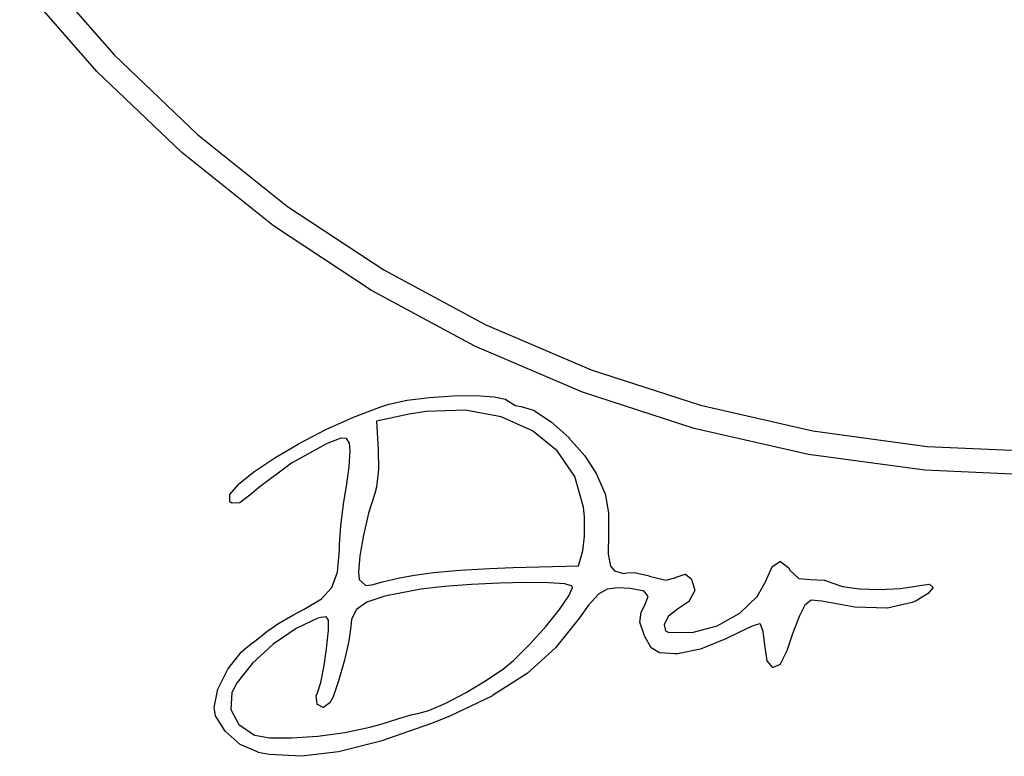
# Model space of a CAD drawing. Extents: x 3.09 to 8.99, y -6.18 to -2.41.
# Tile 27 of 119: x 6.34 to 6.94, y -6.15 to -5.7. Entities that reach past the tile are written whole.
import ezdxf

# ---------------------------------------------------------------- set-up
doc = ezdxf.new("R2010")
doc.units = 0
doc.header["$MEASUREMENT"] = 0
doc.layers.add('BLACK', color=7, linetype='CONTINUOUS')

msp = doc.modelspace()

# ---------------------------------------------------------------- linework, layer by layer
at = {"layer": 'BLACK', "linetype": 'CONTINUOUS'}
for p, q in [((6.34969, -5.67171), (6.39578, -5.72445)), ((6.38525, -5.73452), (6.3383, -5.68079)), ((6.39578, -5.72445), (6.4464, -5.77286)), ((6.43682, -5.78383), (6.38525, -5.73452)), ((6.4464, -5.77286), (6.50117, -5.81653)), ((6.4926, -5.82832), (6.43682, -5.78383)), ((6.50117, -5.81653), (6.55962, -5.85512)), ((6.55215, -5.86762), (6.4926, -5.82832)), ((6.55962, -5.85512), (6.6213, -5.88831)), ((6.61498, -5.90143), (6.55215, -5.86762)), ((6.6213, -5.88831), (6.68571, -5.91584)), ((6.68059, -5.92948), (6.61498, -5.90143)), ((6.68571, -5.91584), (6.75233, -5.93748)), ((6.5739, -5.93436), (6.58747, -5.93267)), ((6.58747, -5.93267), (6.58747, -5.93267)), ((6.58747, -5.93267), (6.58748, -5.93267)), ((6.58748, -5.93267), (6.60192, -5.93173)), ((6.58748, -5.93267), (6.58748, -5.93267)), ((6.60192, -5.93173), (6.60192, -5.93173)), ((6.60192, -5.93173), (6.60192, -5.93173)), ((6.60192, -5.93173), (6.60193, -5.93173)), ((6.60193, -5.93173), (6.61555, -5.93157)), ((6.61555, -5.93157), (6.61555, -5.93157)), ((6.61555, -5.93157), (6.61556, -5.93157)), ((6.61556, -5.93157), (6.61556, -5.93157)), ((6.61556, -5.93157), (6.6267, -5.93225)), ((6.6267, -5.93225), (6.6267, -5.93225)), ((6.6267, -5.93225), (6.62671, -5.93225)), ((6.62671, -5.93225), (6.62673, -5.93225)), ((6.62673, -5.93225), (6.6337, -5.9338)), ((6.74845, -5.95153), (6.68059, -5.92948)), ((6.54119, -5.9446), (6.55724, -5.93851)), ((6.55724, -5.93851), (6.55724, -5.9385)), ((6.55724, -5.9385), (6.55725, -5.9385)), ((6.55725, -5.9385), (6.56282, -5.93675)), ((6.55725, -5.9385), (6.55725, -5.9385)), ((6.56282, -5.93675), (6.56283, -5.93675)), ((6.56283, -5.93675), (6.56283, -5.93674)), ((6.56283, -5.93674), (6.56284, -5.93674)), ((6.56284, -5.93674), (6.57388, -5.93436)), ((6.57388, -5.93436), (6.57388, -5.93436)), ((6.57388, -5.93436), (6.57389, -5.93436)), ((6.57389, -5.93436), (6.5739, -5.93436)), ((6.6337, -5.9338), (6.6337, -5.9338)), ((6.6337, -5.9338), (6.63371, -5.9338)), ((6.63371, -5.9338), (6.63371, -5.9338)), ((6.63371, -5.9338), (6.63372, -5.93381)), ((6.63372, -5.93381), (6.63374, -5.93381)), ((6.63374, -5.93381), (6.63374, -5.93381)), ((6.63374, -5.93381), (6.63374, -5.93381)), ((6.63374, -5.93381), (6.63376, -5.93382)), ((6.63376, -5.93382), (6.63377, -5.93383)), ((6.63377, -5.93383), (6.63377, -5.93383)), ((6.63377, -5.93383), (6.63378, -5.93383)), ((6.63378, -5.93383), (6.63511, -5.93484)), ((6.63511, -5.93484), (6.6398, -5.93768)), ((6.6398, -5.93768), (6.64308, -5.93814)), ((6.64308, -5.93814), (6.64308, -5.93814)), ((6.64308, -5.93814), (6.6431, -5.93814)), ((6.6431, -5.93814), (6.64311, -5.93815)), ((6.64311, -5.93815), (6.65125, -5.94071)), ((6.75233, -5.93748), (6.82062, -5.95307)), ((6.52454, -5.95217), (6.54118, -5.9446)), ((6.54118, -5.9446), (6.54118, -5.9446)), ((6.54118, -5.9446), (6.54118, -5.9446)), ((6.54118, -5.9446), (6.54119, -5.9446)), ((6.57504, -5.94292), (6.55521, -5.94712)), ((6.5854, -5.94116), (6.57504, -5.94292)), ((6.60933, -5.9405), (6.5854, -5.94116)), ((6.63114, -5.94456), (6.60933, -5.9405)), ((6.65003, -5.95291), (6.63114, -5.94456)), ((6.65125, -5.94071), (6.65125, -5.94071)), ((6.65125, -5.94071), (6.65126, -5.94072)), ((6.65126, -5.94072), (6.65126, -5.94072)), ((6.65126, -5.94072), (6.65127, -5.94072)), ((6.65127, -5.94072), (6.65128, -5.94073)), ((6.65128, -5.94073), (6.65129, -5.94073)), ((6.65129, -5.94073), (6.6513, -5.94074)), ((6.6513, -5.94074), (6.6615, -5.94751)), ((6.55521, -5.94712), (6.55635, -5.9645)), ((6.6615, -5.94751), (6.6615, -5.94751)), ((6.6615, -5.94751), (6.66151, -5.94752)), ((6.66151, -5.94752), (6.66152, -5.94753)), ((6.66152, -5.94753), (6.67224, -5.95712)), ((6.50827, -5.96063), (6.52453, -5.95217)), ((6.52453, -5.95217), (6.52454, -5.95217)), ((6.52454, -5.95217), (6.52454, -5.95217)), ((6.52454, -5.95217), (6.52454, -5.95217)), ((6.66519, -5.96511), (6.65003, -5.95291)), ((6.81801, -5.9674), (6.74845, -5.95153)), ((6.82062, -5.95307), (6.89003, -5.96247)), ((6.49334, -5.96939), (6.50827, -5.96063)), ((6.52435, -5.96111), (6.50363, -5.97261)), ((6.50827, -5.96063), (6.50827, -5.96063)), ((6.50827, -5.96063), (6.50827, -5.96063)), ((6.50827, -5.96063), (6.50827, -5.96063)), ((6.52632, -5.96023), (6.52435, -5.96111)), ((6.53349, -5.95745), (6.52632, -5.96023)), ((6.53695, -5.95761), (6.53349, -5.95745)), ((6.53879, -5.96055), (6.53695, -5.95761)), ((6.53928, -5.96523), (6.53879, -5.96055)), ((6.67224, -5.95712), (6.67224, -5.95712)), ((6.67224, -5.95712), (6.67225, -5.95713)), ((6.67225, -5.95713), (6.67226, -5.95714)), ((6.67226, -5.95714), (6.68193, -5.96817)), ((6.89003, -5.96247), (6.96, -5.96561)), ((6.53869, -5.97483), (6.53928, -5.96523)), ((6.55635, -5.9645), (6.55635, -5.9645)), ((6.55635, -5.9645), (6.55635, -5.96451)), ((6.55635, -5.96451), (6.55635, -5.96451)), ((6.55635, -5.96451), (6.5564, -5.97651)), ((6.67583, -5.98074), (6.66519, -5.96511)), ((6.68193, -5.96817), (6.68193, -5.96817)), ((6.68193, -5.96817), (6.68194, -5.96818)), ((6.68194, -5.96818), (6.68195, -5.96819)), ((6.68195, -5.96819), (6.68881, -5.97885)), ((6.88872, -5.97698), (6.81801, -5.9674)), ((6.4807, -5.97787), (6.49333, -5.9694)), ((6.50363, -5.97261), (6.48354, -5.98755)), ((6.49333, -5.9694), (6.49334, -5.96939)), ((6.49333, -5.9694), (6.49333, -5.9694)), ((6.49334, -5.96939), (6.49334, -5.96939)), ((6.4713, -5.98549), (6.48068, -5.97789)), ((6.48068, -5.97789), (6.48069, -5.97788)), ((6.48069, -5.97788), (6.4807, -5.97787)), ((6.48069, -5.97788), (6.48069, -5.97788)), ((6.53698, -5.98658), (6.53869, -5.97483)), ((6.5564, -5.97653), (6.55521, -5.98719)), ((6.5564, -5.97651), (6.5564, -5.97651)), ((6.5564, -5.97651), (6.5564, -5.97652)), ((6.5564, -5.97652), (6.5564, -5.97653)), ((6.68881, -5.97885), (6.68882, -5.97885)), ((6.68882, -5.97885), (6.68882, -5.97887)), ((6.68882, -5.97887), (6.68883, -5.97888)), ((6.68883, -5.97888), (6.69418, -5.9913)), ((6.96, -5.98018), (6.88872, -5.97698)), ((6.46611, -5.99168), (6.47128, -5.98552)), ((6.47128, -5.98552), (6.47129, -5.98551)), ((6.47128, -5.98552), (6.47128, -5.98552)), ((6.47129, -5.98551), (6.4713, -5.98549)), ((6.53541, -5.99616), (6.53698, -5.98658)), ((6.68115, -5.99938), (6.67583, -5.98074)), ((6.46606, -5.99176), (6.46607, -5.99175)), ((6.46606, -5.99177), (6.46606, -5.99176)), ((6.46606, -5.99178), (6.46606, -5.99177)), ((6.46606, -5.99179), (6.46606, -5.99178)), ((6.46606, -5.9918), (6.46606, -5.99179)), ((6.46606, -5.99592), (6.46606, -5.9918)), ((6.46607, -5.99174), (6.46608, -5.99173)), ((6.46607, -5.99175), (6.46607, -5.99174)), ((6.46607, -5.99174), (6.46607, -5.99174)), ((6.46608, -5.99171), (6.46609, -5.9917)), ((6.46608, -5.99172), (6.46608, -5.99171)), ((6.46608, -5.99173), (6.46608, -5.99172)), ((6.46609, -5.9917), (6.46609, -5.99169)), ((6.46609, -5.99169), (6.4661, -5.99169)), ((6.4661, -5.99169), (6.46611, -5.99168)), ((6.47926, -5.99134), (6.47215, -5.99669)), ((6.47927, -5.99133), (6.47926, -5.99134)), ((6.47928, -5.99133), (6.47927, -5.99133)), ((6.47927, -5.99133), (6.47927, -5.99133)), ((6.48354, -5.98755), (6.47928, -5.99133)), ((6.5542, -5.99109), (6.55046, -6.00308)), ((6.55521, -5.98722), (6.5542, -5.99108)), ((6.5542, -5.99108), (6.5542, -5.99109)), ((6.5542, -5.99109), (6.5542, -5.99109)), ((6.5542, -5.99109), (6.5542, -5.99109)), ((6.55521, -5.98719), (6.55521, -5.9872)), ((6.55521, -5.9872), (6.55521, -5.98721)), ((6.55521, -5.98721), (6.55521, -5.98722)), ((6.69418, -5.9913), (6.69418, -5.9913)), ((6.69418, -5.9913), (6.69418, -5.9913)), ((6.69418, -5.9913), (6.69418, -5.9913)), ((6.69418, -5.9913), (6.69419, -5.99132)), ((6.69419, -5.99132), (6.69419, -5.99134)), ((6.69419, -5.99134), (6.69419, -5.99134)), ((6.69419, -5.99134), (6.69419, -5.99134)), ((6.69419, -5.99134), (6.69638, -6.00279)), ((6.46606, -5.99594), (6.46606, -5.99592)), ((6.46606, -5.99595), (6.46606, -5.99594)), ((6.46606, -5.99596), (6.46606, -5.99595)), ((6.46606, -5.99595), (6.46606, -5.99595)), ((6.46607, -5.99597), (6.46606, -5.99596)), ((6.46607, -5.99598), (6.46607, -5.99597)), ((6.46607, -5.99599), (6.46607, -5.99598)), ((6.46607, -5.996), (6.46607, -5.99599)), ((6.46608, -5.99601), (6.46607, -5.996)), ((6.46608, -5.99602), (6.46608, -5.99601)), ((6.46609, -5.99603), (6.46608, -5.99602)), ((6.4661, -5.99604), (6.46609, -5.99603)), ((6.46609, -5.99603), (6.46609, -5.99603)), ((6.46611, -5.99605), (6.4661, -5.99604)), ((6.46611, -5.99606), (6.46611, -5.99605)), ((6.46612, -5.99606), (6.46611, -5.99606)), ((6.46613, -5.99607), (6.46612, -5.99606)), ((6.46613, -5.99608), (6.46613, -5.99607)), ((6.46614, -5.99608), (6.46613, -5.99608)), ((6.46726, -5.99695), (6.46614, -5.99608)), ((6.46727, -5.99695), (6.46726, -5.99695)), ((6.46728, -5.99696), (6.46727, -5.99695)), ((6.46729, -5.99696), (6.46728, -5.99696)), ((6.4673, -5.99697), (6.46729, -5.99696)), ((6.46731, -5.99697), (6.4673, -5.99697)), ((6.46732, -5.99698), (6.46731, -5.99697)), ((6.46733, -5.99698), (6.46732, -5.99698)), ((6.46732, -5.99698), (6.46732, -5.99698)), ((6.46734, -5.99698), (6.46733, -5.99698)), ((6.46735, -5.99699), (6.46734, -5.99698)), ((6.46736, -5.99699), (6.46735, -5.99699)), ((6.46737, -5.99699), (6.46736, -5.99699)), ((6.46738, -5.99699), (6.46737, -5.99699)), ((6.46739, -5.99699), (6.46738, -5.99699)), ((6.47205, -5.99672), (6.46739, -5.99699)), ((6.46739, -5.99699), (6.46739, -5.99699)), ((6.47206, -5.99672), (6.47205, -5.99672)), ((6.47208, -5.99672), (6.47206, -5.99672)), ((6.4721, -5.99671), (6.47208, -5.99672)), ((6.47208, -5.99672), (6.47208, -5.99672)), ((6.47208, -5.99672), (6.47208, -5.99672)), ((6.47212, -5.99671), (6.4721, -5.99671)), ((6.47213, -5.9967), (6.47212, -5.99671)), ((6.47212, -5.99671), (6.47212, -5.99671)), ((6.47212, -5.99671), (6.47212, -5.99671)), ((6.47215, -5.99669), (6.47213, -5.9967)), ((6.47215, -5.99669), (6.47215, -5.99669)), ((6.53363, -6.01046), (6.53541, -5.99617)), ((6.53541, -5.99617), (6.53541, -5.99616)), ((6.53541, -5.99616), (6.53541, -5.99616)), ((6.53541, -5.99616), (6.53541, -5.99616)), ((6.55046, -6.00308), (6.54732, -6.0164)), ((6.68167, -6.00533), (6.68115, -5.99938)), ((6.69639, -6.00283), (6.69631, -6.01557)), ((6.69638, -6.00279), (6.69638, -6.00279)), ((6.69638, -6.00279), (6.69638, -6.00279)), ((6.69638, -6.00279), (6.69638, -6.00279)), ((6.69638, -6.00279), (6.69639, -6.00281)), ((6.69639, -6.00281), (6.69639, -6.00283)), ((6.5328, -6.02204), (6.53363, -6.01047)), ((6.53363, -6.01047), (6.53363, -6.01046)), ((6.53363, -6.01047), (6.53363, -6.01047)), ((6.53363, -6.01047), (6.53363, -6.01047)), ((6.68175, -6.01712), (6.68167, -6.00533)), ((6.54732, -6.0164), (6.54513, -6.02903)), ((6.69631, -6.01557), (6.69615, -6.02801)), ((6.69631, -6.01557), (6.69631, -6.01557)), ((6.53272, -6.02513), (6.5328, -6.02205)), ((6.5328, -6.02205), (6.5328, -6.02204)), ((6.5328, -6.02204), (6.5328, -6.02204)), ((6.5328, -6.02204), (6.5328, -6.02204)), ((6.68064, -6.02588), (6.68175, -6.01712)), ((6.53147, -6.03885), (6.53272, -6.02513)), ((6.6781, -6.03498), (6.68064, -6.02588)), ((6.69615, -6.02801), (6.69756, -6.03519)), ((6.54513, -6.02903), (6.54428, -6.03891)), ((6.79594, -6.03554), (6.80057, -6.03244)), ((6.80057, -6.03244), (6.80057, -6.03244)), ((6.80057, -6.03244), (6.80058, -6.03244)), ((6.80058, -6.03244), (6.80059, -6.03243)), ((6.80058, -6.03244), (6.80058, -6.03244)), ((6.80059, -6.03243), (6.80061, -6.03242)), ((6.80061, -6.03242), (6.80061, -6.03242)), ((6.80061, -6.03242), (6.80062, -6.03242)), ((6.80062, -6.03242), (6.80063, -6.03242)), ((6.80063, -6.03242), (6.80065, -6.03241)), ((6.80065, -6.03241), (6.80065, -6.03241)), ((6.80065, -6.03241), (6.80065, -6.03241)), ((6.80065, -6.03241), (6.80067, -6.03241)), ((6.80067, -6.03241), (6.80068, -6.03241)), ((6.80068, -6.03241), (6.80069, -6.03241)), ((6.80069, -6.03241), (6.80069, -6.03241)), ((6.80069, -6.03241), (6.80071, -6.03241)), ((6.80071, -6.03241), (6.80072, -6.03241)), ((6.80072, -6.03241), (6.80073, -6.03241)), ((6.80073, -6.03241), (6.80073, -6.03242)), ((6.80073, -6.03242), (6.80074, -6.03242)), ((6.80074, -6.03242), (6.80076, -6.03242)), ((6.80076, -6.03242), (6.80076, -6.03243)), ((6.80076, -6.03243), (6.80077, -6.03243)), ((6.80077, -6.03243), (6.80078, -6.03244)), ((6.80078, -6.03244), (6.80079, -6.03244)), ((6.80079, -6.03244), (6.80079, -6.03245)), ((6.80079, -6.03245), (6.8008, -6.03245)), ((6.8008, -6.03245), (6.80543, -6.03586)), ((6.52818, -6.04818), (6.53147, -6.03885)), ((6.54428, -6.03891), (6.54475, -6.04331)), ((6.57831, -6.04072), (6.58996, -6.03919)), ((6.58996, -6.03919), (6.58996, -6.03919)), ((6.58996, -6.03919), (6.58996, -6.03919)), ((6.58996, -6.03919), (6.58997, -6.03919)), ((6.58997, -6.03919), (6.60597, -6.03778)), ((6.60597, -6.03778), (6.60598, -6.03778)), ((6.60598, -6.03778), (6.62404, -6.03666)), ((6.60598, -6.03778), (6.60598, -6.03778)), ((6.60598, -6.03778), (6.60598, -6.03778)), ((6.62404, -6.03666), (6.63828, -6.0361)), ((6.62404, -6.03666), (6.62404, -6.03666)), ((6.62404, -6.03666), (6.62404, -6.03666)), ((6.62404, -6.03666), (6.62404, -6.03666)), ((6.63828, -6.0361), (6.63829, -6.0361)), ((6.63829, -6.0361), (6.6781, -6.03498)), ((6.63829, -6.0361), (6.63829, -6.0361)), ((6.69756, -6.03519), (6.69996, -6.03806)), ((6.69996, -6.03806), (6.70544, -6.03978)), ((6.70544, -6.03978), (6.70736, -6.03935)), ((6.70736, -6.03935), (6.70737, -6.03935)), ((6.70737, -6.03935), (6.70738, -6.03935)), ((6.70738, -6.03935), (6.7074, -6.03935)), ((6.7074, -6.03935), (6.71208, -6.0392)), ((6.71208, -6.0392), (6.71209, -6.0392)), ((6.71209, -6.0392), (6.71209, -6.0392)), ((6.71209, -6.0392), (6.71209, -6.0392)), ((6.71209, -6.0392), (6.71211, -6.0392)), ((6.71211, -6.0392), (6.71212, -6.0392)), ((6.71212, -6.0392), (6.71213, -6.0392)), ((6.71213, -6.0392), (6.71213, -6.0392)), ((6.71213, -6.0392), (6.72018, -6.041)), ((6.73796, -6.04174), (6.74291, -6.04005)), ((6.74291, -6.04005), (6.74293, -6.04004)), ((6.74291, -6.04005), (6.74291, -6.04005)), ((6.74291, -6.04005), (6.74291, -6.04005)), ((6.74291, -6.04005), (6.74291, -6.04005)), ((6.74293, -6.04004), (6.74295, -6.04004)), ((6.74295, -6.04004), (6.74295, -6.04004)), ((6.74295, -6.04004), (6.74295, -6.04004)), ((6.74295, -6.04004), (6.74297, -6.04004)), ((6.74297, -6.04004), (6.74298, -6.04004)), ((6.74298, -6.04004), (6.74299, -6.04004)), ((6.74299, -6.04004), (6.74299, -6.04004)), ((6.74299, -6.04004), (6.743, -6.04004)), ((6.743, -6.04004), (6.74302, -6.04004)), ((6.74302, -6.04004), (6.74302, -6.04004)), ((6.74302, -6.04004), (6.74302, -6.04004)), ((6.74302, -6.04004), (6.74304, -6.04005)), ((6.74304, -6.04005), (6.74306, -6.04006)), ((6.74306, -6.04006), (6.74306, -6.04006)), ((6.74306, -6.04006), (6.74306, -6.04006)), ((6.74306, -6.04006), (6.74308, -6.04007)), ((6.74308, -6.04007), (6.74309, -6.04008)), ((6.74309, -6.04008), (6.74309, -6.04008)), ((6.74309, -6.04008), (6.74309, -6.04008)), ((6.74309, -6.04008), (6.7464, -6.04272)), ((6.79148, -6.04511), (6.79587, -6.03562)), ((6.79587, -6.03562), (6.79588, -6.03561)), ((6.79587, -6.03562), (6.79587, -6.03562)), ((6.79588, -6.03561), (6.79589, -6.0356)), ((6.79589, -6.03559), (6.7959, -6.03558)), ((6.79589, -6.0356), (6.79589, -6.03559)), ((6.79589, -6.03559), (6.79589, -6.03559)), ((6.7959, -6.03558), (6.79591, -6.03557)), ((6.79591, -6.03557), (6.79591, -6.03556)), ((6.79591, -6.03556), (6.79592, -6.03556)), ((6.79592, -6.03556), (6.79593, -6.03555)), ((6.79593, -6.03555), (6.79594, -6.03554)), ((6.80543, -6.03586), (6.80543, -6.03586)), ((6.80543, -6.03586), (6.80543, -6.03586)), ((6.80543, -6.03586), (6.80543, -6.03586)), ((6.80543, -6.03586), (6.80543, -6.03586)), ((6.80543, -6.03586), (6.80544, -6.03588)), ((6.80544, -6.03588), (6.80546, -6.03589)), ((6.80546, -6.03589), (6.80546, -6.03589)), ((6.80546, -6.03589), (6.80546, -6.03589)), ((6.80546, -6.03589), (6.80547, -6.03591)), ((6.80547, -6.03591), (6.80548, -6.03592)), ((6.80548, -6.03592), (6.80659, -6.03778)), ((6.80659, -6.03778), (6.81212, -6.04282)), ((6.54475, -6.04331), (6.54868, -6.04711)), ((6.55249, -6.04652), (6.5588, -6.04472)), ((6.5588, -6.04472), (6.5588, -6.04472)), ((6.5588, -6.04472), (6.55881, -6.04472)), ((6.55881, -6.04472), (6.56917, -6.04244)), ((6.55881, -6.04472), (6.55881, -6.04472)), ((6.56917, -6.04244), (6.56917, -6.04244)), ((6.56917, -6.04244), (6.56917, -6.04244)), ((6.56917, -6.04244), (6.56918, -6.04244)), ((6.56918, -6.04244), (6.5783, -6.04072)), ((6.5783, -6.04072), (6.5783, -6.04072)), ((6.5783, -6.04072), (6.5783, -6.04072)), ((6.5783, -6.04072), (6.57831, -6.04072)), ((6.61306, -6.04637), (6.59663, -6.04765)), ((6.63002, -6.04553), (6.61306, -6.04637)), ((6.64606, -6.04517), (6.63002, -6.04553)), ((6.65975, -6.04533), (6.64606, -6.04517)), ((6.66966, -6.04606), (6.65975, -6.04533)), ((6.67425, -6.04735), (6.66966, -6.04606)), ((6.72018, -6.041), (6.72018, -6.041)), ((6.72018, -6.041), (6.72019, -6.041)), ((6.72019, -6.041), (6.72019, -6.041)), ((6.72019, -6.041), (6.72191, -6.04154)), ((6.72191, -6.04154), (6.73146, -6.04368)), ((6.73146, -6.04368), (6.73733, -6.0422)), ((6.73733, -6.0422), (6.7379, -6.04177)), ((6.7379, -6.04177), (6.73791, -6.04176)), ((6.7379, -6.04177), (6.7379, -6.04177)), ((6.73791, -6.04176), (6.73792, -6.04176)), ((6.73792, -6.04176), (6.73793, -6.04175)), ((6.73793, -6.04175), (6.73794, -6.04175)), ((6.73794, -6.04175), (6.73795, -6.04174)), ((6.73795, -6.04174), (6.73796, -6.04174)), ((6.7464, -6.04272), (6.74641, -6.04272)), ((6.74641, -6.04272), (6.74642, -6.04273)), ((6.74642, -6.04273), (6.74643, -6.04274)), ((6.74643, -6.04274), (6.74643, -6.04274)), ((6.74643, -6.04274), (6.74643, -6.04274)), ((6.74643, -6.04274), (6.74644, -6.04276)), ((6.74644, -6.04276), (6.74645, -6.04277)), ((6.74645, -6.04277), (6.74645, -6.04277)), ((6.74645, -6.04277), (6.74646, -6.04278)), ((6.74646, -6.04278), (6.74646, -6.04279)), ((6.74646, -6.04279), (6.74647, -6.04281)), ((6.74647, -6.04281), (6.74882, -6.04981)), ((6.78677, -6.05377), (6.79148, -6.04511)), ((6.81212, -6.04282), (6.81917, -6.0433)), ((6.81917, -6.0433), (6.82749, -6.04368)), ((6.82749, -6.04368), (6.82749, -6.04368)), ((6.82749, -6.04368), (6.8275, -6.04368)), ((6.8275, -6.04368), (6.82752, -6.04368)), ((6.82752, -6.04368), (6.82752, -6.04368)), ((6.82752, -6.04368), (6.82753, -6.04369)), ((6.82753, -6.04369), (6.82754, -6.04369)), ((6.82754, -6.04369), (6.82755, -6.04369)), ((6.82755, -6.04369), (6.83264, -6.04568)), ((6.83264, -6.04568), (6.83856, -6.04772)), ((6.88414, -6.04723), (6.89129, -6.04622)), ((6.89129, -6.04622), (6.89129, -6.04622)), ((6.89129, -6.04622), (6.8913, -6.04622)), ((6.8913, -6.04622), (6.8913, -6.04622)), ((6.8913, -6.04622), (6.89132, -6.04622)), ((6.89132, -6.04622), (6.89133, -6.04622)), ((6.89133, -6.04622), (6.89134, -6.04622)), ((6.89134, -6.04622), (6.89134, -6.04622)), ((6.89134, -6.04622), (6.89135, -6.04623)), ((6.89135, -6.04623), (6.89137, -6.04623)), ((6.89137, -6.04623), (6.89137, -6.04623)), ((6.89137, -6.04623), (6.89138, -6.04623)), ((6.89138, -6.04623), (6.89139, -6.04624)), ((6.89139, -6.04624), (6.8914, -6.04624)), ((6.8914, -6.04624), (6.89141, -6.04625)), ((6.89141, -6.04625), (6.89142, -6.04625)), ((6.89142, -6.04625), (6.89143, -6.04626)), ((6.89143, -6.04626), (6.89144, -6.04626)), ((6.89144, -6.04626), (6.89144, -6.04627)), ((6.89144, -6.04627), (6.89145, -6.04627)), ((6.89145, -6.04627), (6.89345, -6.04806)), ((6.52181, -6.05504), (6.52818, -6.04818)), ((6.54868, -6.04711), (6.55249, -6.04652)), ((6.57686, -6.05016), (6.5603, -6.05354)), ((6.58214, -6.04933), (6.57686, -6.05016)), ((6.59663, -6.04765), (6.58214, -6.04933)), ((6.67217, -6.0533), (6.67444, -6.04815)), ((6.67444, -6.04815), (6.67425, -6.04735)), ((6.69017, -6.05231), (6.68423, -6.05896)), ((6.69552, -6.04927), (6.69017, -6.05231)), ((6.70196, -6.04853), (6.69552, -6.04927)), ((6.70978, -6.04876), (6.70196, -6.04853)), ((6.71795, -6.05036), (6.70978, -6.04876)), ((6.72051, -6.05371), (6.71795, -6.05036)), ((6.7488, -6.04997), (6.7451, -6.05679)), ((6.74881, -6.04995), (6.7488, -6.04996)), ((6.7488, -6.04996), (6.7488, -6.04997)), ((6.7488, -6.04997), (6.7488, -6.04997)), ((6.74882, -6.04993), (6.74881, -6.04995)), ((6.74882, -6.04981), (6.74882, -6.04981)), ((6.74882, -6.04981), (6.74882, -6.04982)), ((6.74882, -6.04982), (6.74882, -6.04982)), ((6.74882, -6.04982), (6.74882, -6.04983)), ((6.74882, -6.04983), (6.74883, -6.04985)), ((6.74883, -6.04989), (6.74882, -6.04991)), ((6.74882, -6.04991), (6.74882, -6.04993)), ((6.74882, -6.04993), (6.74882, -6.04993)), ((6.74882, -6.04993), (6.74882, -6.04993)), ((6.74883, -6.04985), (6.74883, -6.04985)), ((6.74883, -6.04985), (6.74883, -6.04986)), ((6.74883, -6.04986), (6.74883, -6.04987)), ((6.74883, -6.04987), (6.74883, -6.04989)), ((6.74883, -6.04989), (6.74883, -6.04989)), ((6.74883, -6.04989), (6.74883, -6.04989)), ((6.83856, -6.04772), (6.84886, -6.04898)), ((6.84886, -6.04898), (6.86128, -6.0494)), ((6.86128, -6.0494), (6.87356, -6.04889)), ((6.87356, -6.04889), (6.88345, -6.04741)), ((6.89063, -6.05196), (6.88337, -6.05632)), ((6.88345, -6.04741), (6.88412, -6.04723)), ((6.88412, -6.04723), (6.88412, -6.04723)), ((6.88412, -6.04723), (6.88413, -6.04723)), ((6.88413, -6.04723), (6.88414, -6.04723)), ((6.89064, -6.05195), (6.89063, -6.05196)), ((6.89066, -6.05194), (6.89064, -6.05195)), ((6.89067, -6.05192), (6.89066, -6.05193)), ((6.89066, -6.05193), (6.89066, -6.05193)), ((6.89066, -6.05193), (6.89066, -6.05194)), ((6.89068, -6.05191), (6.89067, -6.05192)), ((6.89348, -6.04833), (6.89068, -6.05191)), ((6.89068, -6.05191), (6.89068, -6.05191)), ((6.89345, -6.04806), (6.89346, -6.04806)), ((6.89346, -6.04806), (6.89346, -6.04807)), ((6.89346, -6.04807), (6.89347, -6.04808)), ((6.89347, -6.04808), (6.89348, -6.04809)), ((6.89348, -6.04809), (6.89348, -6.04809)), ((6.89348, -6.04809), (6.89349, -6.0481)), ((6.89349, -6.04831), (6.89348, -6.04832)), ((6.89348, -6.04832), (6.89348, -6.04833)), ((6.89349, -6.0481), (6.89349, -6.04811)), ((6.89349, -6.04811), (6.8935, -6.04812)), ((6.8935, -6.0483), (6.89349, -6.0483)), ((6.89349, -6.0483), (6.89349, -6.04831)), ((6.8935, -6.04812), (6.8935, -6.04813)), ((6.8935, -6.04813), (6.89351, -6.04814)), ((6.89351, -6.04828), (6.8935, -6.04829)), ((6.8935, -6.04829), (6.8935, -6.0483)), ((6.89351, -6.04814), (6.89351, -6.04815)), ((6.89351, -6.04815), (6.89351, -6.04815)), ((6.89351, -6.04815), (6.89351, -6.04816)), ((6.89351, -6.04816), (6.89352, -6.04817)), ((6.89352, -6.04824), (6.89351, -6.04825)), ((6.89351, -6.04825), (6.89351, -6.04826)), ((6.89351, -6.04826), (6.89351, -6.04827)), ((6.89351, -6.04827), (6.89351, -6.04828)), ((6.89352, -6.04817), (6.89352, -6.04819)), ((6.89352, -6.04819), (6.89352, -6.04819)), ((6.89352, -6.04819), (6.89352, -6.0482)), ((6.89352, -6.0482), (6.89352, -6.04821)), ((6.89352, -6.04821), (6.89352, -6.04822)), ((6.89352, -6.04822), (6.89352, -6.04823)), ((6.89352, -6.04823), (6.89352, -6.04824)), ((6.51127, -6.06138), (6.52181, -6.05504)), ((6.54937, -6.05716), (6.543, -6.06161)), ((6.5603, -6.05354), (6.54937, -6.05716)), ((6.6665, -6.06156), (6.67217, -6.0533)), ((6.71826, -6.05939), (6.72051, -6.05371)), ((6.74504, -6.05687), (6.73826, -6.0613)), ((6.74505, -6.05686), (6.74504, -6.05687)), ((6.74506, -6.05685), (6.74505, -6.05685)), ((6.74505, -6.05685), (6.74505, -6.05686)), ((6.74507, -6.05684), (6.74506, -6.05685)), ((6.74508, -6.05683), (6.74507, -6.05683)), ((6.74507, -6.05683), (6.74507, -6.05684)), ((6.74509, -6.05682), (6.74508, -6.05683)), ((6.7451, -6.0568), (6.74509, -6.05681)), ((6.74509, -6.05681), (6.74509, -6.05682)), ((6.7451, -6.05679), (6.7451, -6.0568)), ((6.7451, -6.0568), (6.7451, -6.0568)), ((6.77615, -6.06385), (6.78677, -6.05377)), ((6.81958, -6.05597), (6.81559, -6.05902)), ((6.82593, -6.05651), (6.81958, -6.05597)), ((6.84611, -6.06011), (6.82593, -6.05651)), ((6.8809, -6.05741), (6.86588, -6.06076)), ((6.88091, -6.05741), (6.8809, -6.05741)), ((6.8809, -6.05741), (6.8809, -6.05741)), ((6.8809, -6.05741), (6.8809, -6.05741)), ((6.8809, -6.05741), (6.8809, -6.05741)), ((6.88093, -6.0574), (6.88091, -6.05741)), ((6.88094, -6.0574), (6.88093, -6.0574)), ((6.88335, -6.05633), (6.88094, -6.0574)), ((6.88336, -6.05632), (6.88335, -6.05633)), ((6.88337, -6.05632), (6.88336, -6.05632)), ((6.88337, -6.05632), (6.88337, -6.05632)), ((6.50442, -6.06505), (6.51127, -6.06138)), ((6.543, -6.06161), (6.54009, -6.06752)), ((6.65837, -6.07169), (6.6665, -6.06156)), ((6.68423, -6.05896), (6.67875, -6.06662)), ((6.71543, -6.06924), (6.71608, -6.06338)), ((6.71608, -6.06338), (6.71609, -6.06336)), ((6.71608, -6.06338), (6.71608, -6.06338)), ((6.71609, -6.06334), (6.7161, -6.06333)), ((6.71609, -6.06335), (6.71609, -6.06334)), ((6.71609, -6.06336), (6.71609, -6.06335)), ((6.71609, -6.06335), (6.71609, -6.06335)), ((6.7161, -6.06333), (6.71611, -6.06331)), ((6.71611, -6.06331), (6.71826, -6.05939)), ((6.71611, -6.06331), (6.71611, -6.06331)), ((6.71611, -6.06331), (6.71611, -6.06331)), ((6.71611, -6.06331), (6.71611, -6.06331)), ((6.73826, -6.0613), (6.73276, -6.06557)), ((6.76228, -6.07147), (6.77615, -6.06385)), ((6.81559, -6.05902), (6.81235, -6.06555)), ((6.84612, -6.06011), (6.84611, -6.06011)), ((6.84613, -6.06011), (6.84612, -6.06011)), ((6.84614, -6.06011), (6.84613, -6.06011)), ((6.86583, -6.06076), (6.84614, -6.06011)), ((6.86584, -6.06076), (6.86583, -6.06076)), ((6.86586, -6.06076), (6.86584, -6.06076)), ((6.86584, -6.06076), (6.86584, -6.06076)), ((6.86587, -6.06076), (6.86586, -6.06076)), ((6.86588, -6.06076), (6.86587, -6.06076)), ((6.86588, -6.06076), (6.86588, -6.06076)), ((6.86588, -6.06076), (6.86588, -6.06076)), ((6.48969, -6.07415), (6.49526, -6.07037)), ((6.49526, -6.07037), (6.49527, -6.07036)), ((6.49526, -6.07037), (6.49526, -6.07037)), ((6.49526, -6.07037), (6.49526, -6.07037)), ((6.49527, -6.07036), (6.50441, -6.06505)), ((6.50441, -6.06505), (6.50441, -6.06505)), ((6.50441, -6.06505), (6.50441, -6.06505)), ((6.50441, -6.06505), (6.50442, -6.06505)), ((6.5196, -6.06697), (6.50635, -6.07311)), ((6.52143, -6.06641), (6.5196, -6.06697)), ((6.52469, -6.06599), (6.52143, -6.06641)), ((6.52606, -6.06801), (6.52469, -6.06599)), ((6.526, -6.07407), (6.52606, -6.06801)), ((6.54009, -6.06752), (6.53956, -6.07197)), ((6.67874, -6.06663), (6.66408, -6.08495)), ((6.67875, -6.06663), (6.67874, -6.06663)), ((6.67875, -6.06662), (6.67875, -6.06663)), ((6.67875, -6.06663), (6.67875, -6.06663)), ((6.71543, -6.06926), (6.71543, -6.06924)), ((6.71543, -6.06924), (6.71543, -6.06924)), ((6.71543, -6.06924), (6.71543, -6.06924)), ((6.71543, -6.06927), (6.71543, -6.06926)), ((6.71543, -6.06928), (6.71543, -6.06927)), ((6.71543, -6.0693), (6.71543, -6.06928)), ((6.71543, -6.06928), (6.71543, -6.06928)), ((6.71544, -6.06931), (6.71543, -6.0693)), ((6.71544, -6.06932), (6.71544, -6.06931)), ((6.71544, -6.06931), (6.71544, -6.06931)), ((6.71822, -6.07756), (6.71544, -6.06932)), ((6.71544, -6.06932), (6.71544, -6.06932)), ((6.73276, -6.06557), (6.73009, -6.07077)), ((6.78811, -6.07028), (6.78374, -6.07173)), ((6.78867, -6.07054), (6.78811, -6.07028)), ((6.81235, -6.06555), (6.80814, -6.07639)), ((6.48386, -6.07886), (6.48968, -6.07416)), ((6.48968, -6.07416), (6.48969, -6.07415)), ((6.48968, -6.07416), (6.48968, -6.07416)), ((6.48969, -6.07415), (6.48969, -6.07415)), ((6.50635, -6.07311), (6.4925, -6.08274)), ((6.52479, -6.08547), (6.526, -6.07407)), ((6.53956, -6.07198), (6.53836, -6.08072)), ((6.53956, -6.07197), (6.53956, -6.07198)), ((6.53956, -6.07198), (6.53956, -6.07198)), ((6.53956, -6.07198), (6.53956, -6.07198)), ((6.64874, -6.08247), (6.65837, -6.07169)), ((6.73009, -6.07077), (6.73104, -6.07464)), ((6.73104, -6.07464), (6.73254, -6.07533)), ((6.73254, -6.07533), (6.7471, -6.07562)), ((6.7471, -6.07562), (6.76228, -6.07147)), ((6.77547, -6.07549), (6.7677, -6.07941)), ((6.78374, -6.07173), (6.77547, -6.07549)), ((6.79043, -6.07505), (6.78867, -6.07054)), ((6.79126, -6.08335), (6.79043, -6.07505)), ((6.80814, -6.07639), (6.80466, -6.08673)), ((6.47614, -6.08479), (6.48386, -6.07886)), ((6.53836, -6.08073), (6.53574, -6.09242)), ((6.53836, -6.08072), (6.53836, -6.08072)), ((6.53836, -6.08072), (6.53836, -6.08073)), ((6.53836, -6.08073), (6.53836, -6.08073)), ((6.71822, -6.07757), (6.71822, -6.07756)), ((6.71822, -6.07758), (6.71822, -6.07757)), ((6.71822, -6.07757), (6.71822, -6.07757)), ((6.71842, -6.07805), (6.71822, -6.07758)), ((6.71843, -6.07806), (6.71842, -6.07805)), ((6.71843, -6.07807), (6.71843, -6.07806)), ((6.72221, -6.08487), (6.71843, -6.07807)), ((6.71843, -6.07807), (6.71843, -6.07807)), ((6.76769, -6.07941), (6.75231, -6.08576)), ((6.7677, -6.07941), (6.76769, -6.07941)), ((6.76769, -6.07941), (6.76769, -6.07941)), ((6.7677, -6.07941), (6.7677, -6.07941)), ((6.46487, -6.0979), (6.47291, -6.08759)), ((6.47291, -6.08759), (6.47292, -6.08759)), ((6.47292, -6.08759), (6.47293, -6.08758)), ((6.47293, -6.08758), (6.47294, -6.08756)), ((6.47294, -6.08756), (6.47613, -6.0848)), ((6.47613, -6.0848), (6.47613, -6.08479)), ((6.47613, -6.08479), (6.47614, -6.08479)), ((6.47613, -6.0848), (6.47613, -6.0848)), ((6.4925, -6.08274), (6.47993, -6.09422)), ((6.52337, -6.09571), (6.52479, -6.08547)), ((6.63854, -6.0927), (6.64874, -6.08247)), ((6.66406, -6.08498), (6.64685, -6.10046)), ((6.66407, -6.08497), (6.66406, -6.08498)), ((6.66408, -6.08496), (6.66407, -6.08497)), ((6.66408, -6.08495), (6.66408, -6.08496)), ((6.72222, -6.08488), (6.72221, -6.08487)), ((6.72223, -6.08489), (6.72222, -6.08488)), ((6.72223, -6.0849), (6.72223, -6.08489)), ((6.72224, -6.08491), (6.72223, -6.0849)), ((6.72223, -6.0849), (6.72223, -6.0849)), ((6.72225, -6.08492), (6.72224, -6.08491)), ((6.72226, -6.08493), (6.72225, -6.08492)), ((6.72227, -6.08494), (6.72226, -6.08493)), ((6.72226, -6.08493), (6.72226, -6.08493)), ((6.72229, -6.08495), (6.72227, -6.08494)), ((6.72741, -6.08788), (6.72229, -6.08495)), ((6.72229, -6.08495), (6.72229, -6.08495)), ((6.72742, -6.08788), (6.72741, -6.08788)), ((6.72743, -6.08789), (6.72742, -6.08788)), ((6.72742, -6.08788), (6.72742, -6.08788)), ((6.72745, -6.08789), (6.72743, -6.08789)), ((6.72745, -6.0879), (6.72745, -6.08789)), ((6.72745, -6.08789), (6.72745, -6.08789)), ((6.72747, -6.0879), (6.72745, -6.0879)), ((6.72748, -6.0879), (6.72747, -6.0879)), ((6.72749, -6.0879), (6.72748, -6.0879)), ((6.7275, -6.0879), (6.72749, -6.0879)), ((6.72749, -6.0879), (6.72749, -6.0879)), ((6.7366, -6.08853), (6.7275, -6.0879)), ((6.75227, -6.08577), (6.73823, -6.08849)), ((6.75229, -6.08577), (6.75227, -6.08577)), ((6.75227, -6.08577), (6.75227, -6.08577)), ((6.75227, -6.08577), (6.75227, -6.08577)), ((6.75227, -6.08577), (6.75227, -6.08577)), ((6.75231, -6.08576), (6.75229, -6.08577)), ((6.75231, -6.08576), (6.75231, -6.08576)), ((6.79126, -6.08336), (6.79126, -6.08335)), ((6.79274, -6.09278), (6.79126, -6.08336)), ((6.79126, -6.08336), (6.79126, -6.08336)), ((6.79126, -6.08336), (6.79126, -6.08336)), ((6.80465, -6.08675), (6.80075, -6.0949)), ((6.80466, -6.08673), (6.80465, -6.08674)), ((6.80465, -6.08674), (6.80465, -6.08675)), ((6.80466, -6.08673), (6.80466, -6.08673)), ((6.47993, -6.09422), (6.47056, -6.10589)), ((6.53574, -6.09243), (6.53239, -6.10444)), ((6.53574, -6.09242), (6.53574, -6.09242)), ((6.53574, -6.09242), (6.53574, -6.09242)), ((6.53574, -6.09242), (6.53574, -6.09243)), ((6.63275, -6.09744), (6.63854, -6.0927)), ((6.73661, -6.08853), (6.7366, -6.08853)), ((6.73662, -6.08853), (6.73661, -6.08853)), ((6.7382, -6.08849), (6.73662, -6.08853)), ((6.73662, -6.08853), (6.73662, -6.08853)), ((6.73821, -6.08849), (6.7382, -6.08849)), ((6.73823, -6.08849), (6.73821, -6.08849)), ((6.73823, -6.08849), (6.73823, -6.08849)), ((6.79274, -6.09279), (6.79274, -6.09278)), ((6.79274, -6.09281), (6.79274, -6.09279)), ((6.79275, -6.09281), (6.79274, -6.09281)), ((6.79275, -6.09282), (6.79275, -6.09281)), ((6.79275, -6.09283), (6.79275, -6.09282)), ((6.79276, -6.09284), (6.79275, -6.09283)), ((6.79276, -6.09285), (6.79276, -6.09284)), ((6.79277, -6.09286), (6.79276, -6.09285)), ((6.79276, -6.09285), (6.79276, -6.09285)), ((6.79278, -6.09287), (6.79277, -6.09286)), ((6.79278, -6.09288), (6.79278, -6.09287)), ((6.7962, -6.09688), (6.79278, -6.09288)), ((6.45885, -6.11007), (6.46485, -6.09793)), ((6.46485, -6.09793), (6.46486, -6.09791)), ((6.46485, -6.09793), (6.46485, -6.09793)), ((6.46486, -6.09791), (6.46487, -6.0979)), ((6.46487, -6.0979), (6.46487, -6.0979)), ((6.46487, -6.0979), (6.46487, -6.0979)), ((6.46487, -6.0979), (6.46487, -6.0979)), ((6.52135, -6.10607), (6.52337, -6.09571)), ((6.6221, -6.10466), (6.63275, -6.09744)), ((6.79621, -6.09689), (6.7962, -6.09688)), ((6.7962, -6.09688), (6.7962, -6.09688)), ((6.79622, -6.0969), (6.79621, -6.09689)), ((6.79623, -6.09691), (6.79622, -6.0969)), ((6.79622, -6.0969), (6.79622, -6.0969)), ((6.79624, -6.09692), (6.79623, -6.09691)), ((6.79625, -6.09692), (6.79624, -6.09692)), ((6.79626, -6.09692), (6.79625, -6.09692)), ((6.79627, -6.09693), (6.79626, -6.09692)), ((6.79628, -6.09693), (6.79627, -6.09693)), ((6.79629, -6.09694), (6.79628, -6.09693)), ((6.79628, -6.09693), (6.79628, -6.09693)), ((6.7963, -6.09694), (6.79629, -6.09694)), ((6.79631, -6.09694), (6.7963, -6.09694)), ((6.79632, -6.09694), (6.79631, -6.09694)), ((6.79633, -6.09694), (6.79632, -6.09694)), ((6.79634, -6.09694), (6.79633, -6.09694)), ((6.79635, -6.09695), (6.79634, -6.09694)), ((6.79636, -6.09694), (6.79635, -6.09695)), ((6.79637, -6.09694), (6.79636, -6.09694)), ((6.79638, -6.09694), (6.79637, -6.09694)), ((6.79639, -6.09694), (6.79638, -6.09694)), ((6.7964, -6.09694), (6.79639, -6.09694)), ((6.79641, -6.09694), (6.7964, -6.09694)), ((6.79642, -6.09693), (6.79641, -6.09694)), ((6.79643, -6.09693), (6.79642, -6.09693)), ((6.80065, -6.095), (6.79643, -6.09693)), ((6.79643, -6.09693), (6.79643, -6.09693)), ((6.80066, -6.09499), (6.80065, -6.095)), ((6.80067, -6.09499), (6.80066, -6.09499)), ((6.80068, -6.09498), (6.80067, -6.09499)), ((6.80069, -6.09497), (6.80068, -6.09498)), ((6.80068, -6.09498), (6.80068, -6.09498)), ((6.8007, -6.09497), (6.80069, -6.09497)), ((6.80071, -6.09496), (6.8007, -6.09497)), ((6.80072, -6.09494), (6.80071, -6.09495)), ((6.80071, -6.09495), (6.80071, -6.09496)), ((6.80073, -6.09493), (6.80072, -6.09494)), ((6.80072, -6.09494), (6.80072, -6.09494)), ((6.80074, -6.09492), (6.80073, -6.09493)), ((6.80075, -6.0949), (6.80074, -6.09491)), ((6.80074, -6.09491), (6.80074, -6.09492)), ((6.80075, -6.0949), (6.80075, -6.0949)), ((6.47056, -6.10589), (6.46732, -6.11215)), ((6.51942, -6.11223), (6.52135, -6.10607)), ((6.53238, -6.10445), (6.52901, -6.11418)), ((6.53239, -6.10445), (6.53238, -6.10445)), ((6.53239, -6.10444), (6.53239, -6.10444)), ((6.53239, -6.10444), (6.53239, -6.10445)), ((6.60975, -6.112), (6.6221, -6.10466)), ((6.64683, -6.10048), (6.62587, -6.11398)), ((6.64684, -6.10047), (6.64683, -6.10048)), ((6.64685, -6.10046), (6.64684, -6.10047)), ((6.64685, -6.10046), (6.64685, -6.10046)), ((6.45647, -6.12111), (6.45883, -6.11011)), ((6.45883, -6.1101), (6.45884, -6.11009)), ((6.45883, -6.11011), (6.45883, -6.1101)), ((6.45883, -6.11011), (6.45883, -6.11011)), ((6.45883, -6.11011), (6.45883, -6.11011)), ((6.45884, -6.11009), (6.45884, -6.11007)), ((6.45884, -6.11007), (6.45885, -6.11007)), ((6.45885, -6.11007), (6.45885, -6.11007)), ((6.46732, -6.11215), (6.46663, -6.12231)), ((6.51866, -6.11414), (6.51942, -6.11223)), ((6.59749, -6.11846), (6.60975, -6.112)), ((6.51864, -6.11419), (6.51865, -6.11418)), ((6.51864, -6.1142), (6.51864, -6.11419)), ((6.51864, -6.11421), (6.51864, -6.1142)), ((6.51864, -6.11422), (6.51864, -6.11421)), ((6.51864, -6.11423), (6.51864, -6.11422)), ((6.51917, -6.11919), (6.51864, -6.11423)), ((6.51864, -6.11423), (6.51864, -6.11423)), ((6.51865, -6.11415), (6.51866, -6.11414)), ((6.51865, -6.11416), (6.51865, -6.11415)), ((6.51865, -6.11417), (6.51865, -6.11416)), ((6.51865, -6.11418), (6.51865, -6.11417)), ((6.51866, -6.11414), (6.51866, -6.11414)), ((6.5271, -6.11809), (6.52293, -6.12112)), ((6.52711, -6.11808), (6.5271, -6.11809)), ((6.52712, -6.11808), (6.52711, -6.11808)), ((6.52713, -6.11807), (6.52712, -6.11808)), ((6.52714, -6.11805), (6.52713, -6.11806)), ((6.52713, -6.11806), (6.52713, -6.11807)), ((6.52715, -6.11804), (6.52714, -6.11805)), ((6.52714, -6.11805), (6.52714, -6.11805)), ((6.52716, -6.11803), (6.52715, -6.11804)), ((6.52717, -6.11802), (6.52716, -6.11802)), ((6.52716, -6.11802), (6.52716, -6.11803)), ((6.52901, -6.1142), (6.52717, -6.11801)), ((6.52717, -6.11801), (6.52717, -6.11802)), ((6.52901, -6.11418), (6.52901, -6.11418)), ((6.52901, -6.11418), (6.52901, -6.11419)), ((6.52901, -6.11419), (6.52901, -6.1142)), ((6.62585, -6.11399), (6.59991, -6.12638)), ((6.62586, -6.11398), (6.62585, -6.11398)), ((6.62585, -6.11398), (6.62585, -6.11399)), ((6.62587, -6.11398), (6.62586, -6.11398)), ((6.45647, -6.12113), (6.45647, -6.12111)), ((6.45647, -6.12115), (6.45647, -6.12113)), ((6.45647, -6.12117), (6.45647, -6.12115)), ((6.45647, -6.12115), (6.45647, -6.12115)), ((6.45647, -6.12115), (6.45647, -6.12115)), ((6.45647, -6.12119), (6.45647, -6.12117)), ((6.4567, -6.12239), (6.45647, -6.12119)), ((6.45647, -6.12119), (6.45647, -6.12119)), ((6.45742, -6.12621), (6.4567, -6.12239)), ((6.4567, -6.12239), (6.4567, -6.12239)), ((6.46663, -6.12231), (6.47154, -6.1315)), ((6.51918, -6.11921), (6.51917, -6.11919)), ((6.51918, -6.11923), (6.51918, -6.11921)), ((6.51919, -6.11924), (6.51918, -6.11923)), ((6.51918, -6.11923), (6.51918, -6.11923)), ((6.51918, -6.11923), (6.51918, -6.11923)), ((6.51919, -6.11926), (6.51919, -6.11924)), ((6.5192, -6.11926), (6.51919, -6.11926)), ((6.51919, -6.11926), (6.51919, -6.11926)), ((6.5192, -6.11928), (6.5192, -6.11926)), ((6.51922, -6.11929), (6.5192, -6.11928)), ((6.51923, -6.11931), (6.51922, -6.11929)), ((6.51922, -6.11929), (6.51922, -6.11929)), ((6.51922, -6.11929), (6.51922, -6.11929)), ((6.51924, -6.11932), (6.51923, -6.11931)), ((6.51925, -6.11933), (6.51924, -6.11932)), ((6.51924, -6.11932), (6.51924, -6.11932)), ((6.51924, -6.11932), (6.51924, -6.11932)), ((6.51927, -6.11934), (6.51925, -6.11933)), ((6.51928, -6.11934), (6.51927, -6.11934)), ((6.52272, -6.12114), (6.51928, -6.11934)), ((6.52273, -6.12114), (6.52272, -6.12114)), ((6.52274, -6.12115), (6.52273, -6.12114)), ((6.52275, -6.12115), (6.52274, -6.12115)), ((6.52276, -6.12115), (6.52275, -6.12115)), ((6.52277, -6.12116), (6.52276, -6.12115)), ((6.52278, -6.12116), (6.52277, -6.12116)), ((6.52279, -6.12116), (6.52278, -6.12116)), ((6.5228, -6.12116), (6.52279, -6.12116)), ((6.52281, -6.12116), (6.5228, -6.12116)), ((6.52282, -6.12116), (6.52281, -6.12116)), ((6.52283, -6.12116), (6.52282, -6.12116)), ((6.52284, -6.12116), (6.52283, -6.12116)), ((6.52285, -6.12116), (6.52284, -6.12116)), ((6.52286, -6.12116), (6.52285, -6.12116)), ((6.52287, -6.12115), (6.52286, -6.12116)), ((6.52288, -6.12115), (6.52287, -6.12115)), ((6.52287, -6.12115), (6.52287, -6.12115)), ((6.52289, -6.12114), (6.52288, -6.12115)), ((6.5229, -6.12114), (6.52289, -6.12114)), ((6.52291, -6.12114), (6.5229, -6.12114)), ((6.52292, -6.12113), (6.52291, -6.12114)), ((6.52293, -6.12113), (6.52292, -6.12113)), ((6.52293, -6.12112), (6.52293, -6.12113)), ((6.58042, -6.12481), (6.58712, -6.12306)), ((6.58712, -6.12306), (6.59749, -6.11846)), ((6.45743, -6.12622), (6.45742, -6.12621)), ((6.45743, -6.12623), (6.45743, -6.12622)), ((6.45743, -6.12624), (6.45743, -6.12623)), ((6.45744, -6.12626), (6.45743, -6.12624)), ((6.45743, -6.12624), (6.45743, -6.12624)), ((6.45745, -6.12627), (6.45744, -6.12626)), ((6.46314, -6.13554), (6.45745, -6.12627)), ((6.45745, -6.12627), (6.45745, -6.12627)), ((6.55799, -6.13125), (6.56876, -6.12787)), ((6.56876, -6.12787), (6.57696, -6.12553)), ((6.56876, -6.12787), (6.56876, -6.12787)), ((6.56876, -6.12787), (6.56876, -6.12787)), ((6.56876, -6.12787), (6.56876, -6.12787)), ((6.57696, -6.12553), (6.57696, -6.12553)), ((6.57696, -6.12553), (6.57697, -6.12553)), ((6.57697, -6.12553), (6.58042, -6.12481)), ((6.57697, -6.12553), (6.57697, -6.12553)), ((6.5999, -6.12638), (6.58812, -6.13112)), ((6.59991, -6.12638), (6.5999, -6.12638)), ((6.5999, -6.12638), (6.5999, -6.12638)), ((6.59991, -6.12638), (6.59991, -6.12638)), ((6.46315, -6.13555), (6.46314, -6.13554)), ((6.46316, -6.13556), (6.46315, -6.13555)), ((6.46315, -6.13555), (6.46315, -6.13555)), ((6.46316, -6.13557), (6.46316, -6.13556)), ((6.46317, -6.13557), (6.46316, -6.13557)), ((6.46318, -6.13558), (6.46317, -6.13557)), ((6.4724, -6.14358), (6.46318, -6.13558)), ((6.46318, -6.13558), (6.46318, -6.13558)), ((6.47154, -6.1315), (6.48114, -6.13799)), ((6.51951, -6.13853), (6.53608, -6.1363)), ((6.53608, -6.1363), (6.55129, -6.13317)), ((6.55129, -6.13317), (6.55799, -6.13125)), ((6.58811, -6.13112), (6.55791, -6.14166)), ((6.58812, -6.13112), (6.58811, -6.13112)), ((6.58811, -6.13112), (6.58811, -6.13112)), ((6.58812, -6.13112), (6.58812, -6.13112)), ((6.48114, -6.13799), (6.48124, -6.13803)), ((6.48124, -6.13803), (6.49013, -6.13956)), ((6.49013, -6.13956), (6.50353, -6.13967)), ((6.50353, -6.13967), (6.51951, -6.13853)), ((6.5579, -6.14167), (6.53207, -6.14819)), ((6.55791, -6.14166), (6.5579, -6.14166)), ((6.5579, -6.14166), (6.5579, -6.14167)), ((6.55791, -6.14166), (6.55791, -6.14166)), ((6.47241, -6.14359), (6.4724, -6.14358)), ((6.4724, -6.14358), (6.4724, -6.14358)), ((6.47242, -6.1436), (6.47241, -6.14359)), ((6.47243, -6.1436), (6.47242, -6.1436)), ((6.47243, -6.14361), (6.47243, -6.1436)), ((6.47244, -6.14361), (6.47243, -6.14361)), ((6.48331, -6.14843), (6.47244, -6.14361)), ((6.47244, -6.14361), (6.47244, -6.14361)), ((6.53204, -6.1482), (6.50974, -6.15085)), ((6.53205, -6.14819), (6.53204, -6.1482)), ((6.53206, -6.14819), (6.53205, -6.14819)), ((6.53207, -6.14819), (6.53206, -6.14819)), ((6.48333, -6.14844), (6.48331, -6.14843)), ((6.48331, -6.14843), (6.48331, -6.14843)), ((6.48331, -6.14843), (6.48331, -6.14843)), ((6.48334, -6.14845), (6.48333, -6.14844)), ((6.48335, -6.14845), (6.48334, -6.14845)), ((6.48334, -6.14845), (6.48334, -6.14845)), ((6.49005, -6.14976), (6.48335, -6.14845)), ((6.48335, -6.14845), (6.48335, -6.14845)), ((6.49006, -6.14976), (6.49005, -6.14976)), ((6.49007, -6.14976), (6.49006, -6.14976)), ((6.49008, -6.14976), (6.49007, -6.14976)), ((6.5097, -6.15085), (6.49008, -6.14976)), ((6.50972, -6.15085), (6.5097, -6.15085)), ((6.50973, -6.15085), (6.50972, -6.15085)), ((6.50974, -6.15085), (6.50973, -6.15085))]:
    msp.add_line(p, q, dxfattribs=at)

doc.saveas('drawing.dxf')
